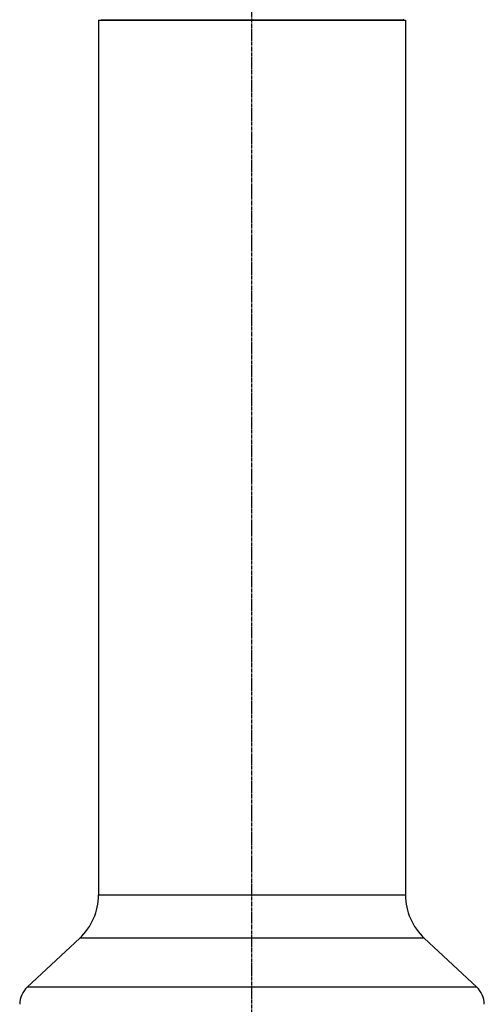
# Model space of a CAD drawing. Header units: millimetres. Extents: x 0 to 4378, y 0 to 2376.
# Tile 94 of 256: x 772 to 890, y 1322 to 1572. Entities that reach past the tile are written whole.
import ezdxf

# ---------------------------------------------------------------- set-up
doc = ezdxf.new("R2010")
doc.units = ezdxf.units.MM
doc.header["$LTSCALE"] = 0.2
doc.linetypes.add('CENTER2', pattern=[1.125, 0.75, -0.125, 0.125, -0.125])
doc.layers.add('02_Center Line', color=1, linetype='CENTER2')

# ---------------------------------------------------------------- blocks, each defined once
blk = doc.blocks.new('A$C994008f5')
for p, q in [((-38.97, 936.9), (39.03, 936.9)), ((-38.97, 936.9), (-38.97, 714.48)), ((-38.32, 937), (38.38, 937)), ((-31.32, 936.9), (-31.32, 937)), ((31.38, 936.9), (31.38, 937)), ((39.03, 936.9), (39.03, 714.48)), ((39.03, 714.48), (-38.97, 714.48)), ((-43.74, 703.51), (-57.06, 691.09)), ((43.8, 703.51), (-43.74, 703.51)), ((43.8, 703.51), (57.12, 691.09)), ((57.12, 691.09), (-57.06, 691.09))]:
    blk.add_line(p, q)
for centre, radius, start, end in [((38.38, 937.2), 0.2, 270, 360), ((-53.97, 714.48), 15, 313, 360), ((54.03, 714.48), 15, 180, 227), ((-52.97, 686.7), 6, 133, 180), ((53.03, 686.7), 6, 360, 47)]:
    blk.add_arc(centre, radius, start, end)
at = {"layer": '02_Center Line'}
blk.add_line((0, 0), (0, 1154.52), dxfattribs=at)

msp = doc.modelspace()

# ---------------------------------------------------------------- block references
msp.add_blockref('A$C994008f5', (831.381, 635.188))

doc.saveas('drawing.dxf')
